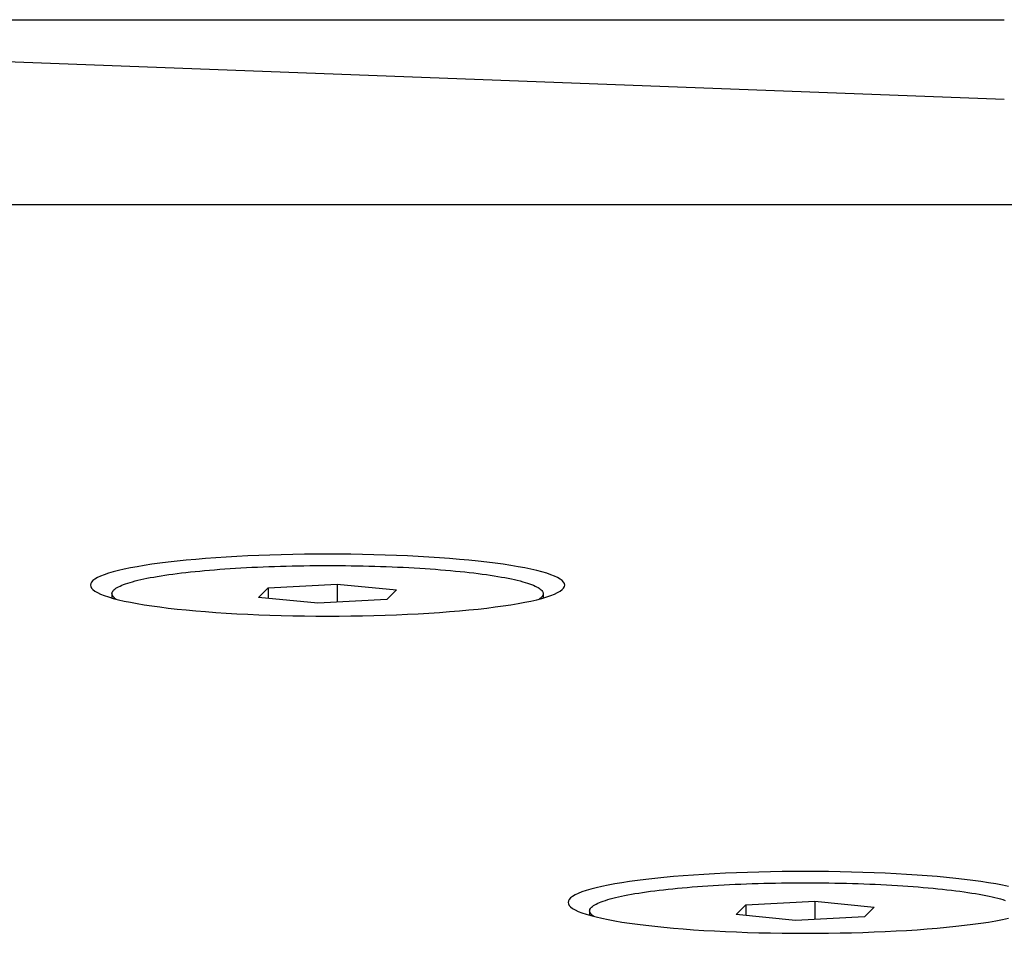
# Model space of a CAD drawing. Extents: x 1917 to 3682, y 1570 to 2675.
# Tile 140 of 166: x 3458 to 3481, y 2630 to 2651. Entities that reach past the tile are written whole.
import ezdxf

# ---------------------------------------------------------------- set-up
doc = ezdxf.new("R2010")
doc.units = 0
doc.header["$MEASUREMENT"] = 0
doc.layers.add('KF_SEQUENZA_5_NW_REAR', color=7, linetype='CONTINUOUS')

# ---------------------------------------------------------------- blocks, each defined once
blk = doc.blocks.new('KF_SEQUENZA_5_NW_REAR')
at = {"layer": 'KF_SEQUENZA_5_NW_REAR'}
for p, q in [((-57.970372, -0.999692), (-17.183908, -0.999692)), ((-57.970372, -1.30252), (-17.183908, -2.843292)), ((90.5, -5.291391), (-119.5, -5.291391)), ((-34.252162, -14.175775), (-32.651956, -14.089258)), ((-32.651956, -14.089258), (-31.277827, -14.226886)), ((-32.651956, -14.089258), (-32.651956, -14.5131)), ((-37.878034, -14.313402), (-37.878034, -14.414186)), ((-34.47824, -14.399919), (-34.252162, -14.175775)), ((-34.252162, -14.175775), (-34.252162, -14.422562)), ((-31.277827, -14.226886), (-31.503905, -14.45103)), ((-27.878034, -14.313402), (-27.878034, -14.414186)), ((-33.104112, -14.537546), (-34.47824, -14.399919)), ((-31.503905, -14.45103), (-33.104112, -14.537546)), ((-23.174128, -21.535025), (-21.573922, -21.448509)), ((-21.573922, -21.448509), (-20.199794, -21.586137)), ((-21.573922, -21.448509), (-21.573922, -21.872351)), ((-26.8, -21.672653), (-26.8, -21.773437)), ((-23.400206, -21.759169), (-23.174128, -21.535025)), ((-23.174128, -21.535025), (-23.174128, -21.781812)), ((-20.199794, -21.586137), (-20.425872, -21.810281)), ((-22.026078, -21.896797), (-23.400206, -21.759169)), ((-20.425872, -21.810281), (-22.026078, -21.896797))]:
    blk.add_line(p, q, dxfattribs=at)
for points in [[(-32.878, -13.3972, 0), (-33.1479, -13.3981, 0), (-33.4171, -13.4007, 0), (-33.6851, -13.405, 0), (-33.951, -13.411, 0), (-34.2144, -13.4187, 0), (-34.4746, -13.4281, 0), (-34.7309, -13.4392, 0), (-34.9828, -13.4519, 0), (-35.2296, -13.4661, 0), (-35.4707, -13.482, 0), (-35.7056, -13.4994, 0), (-35.9337, -13.5182, 0), (-36.1544, -13.5385, 0), (-36.3672, -13.5602, 0), (-36.5716, -13.5832, 0), (-36.7671, -13.6075, 0), (-36.9533, -13.633, 0), (-37.1296, -13.6597, 0), (-37.2957, -13.6875, 0), (-37.4511, -13.7163, 0), (-37.5955, -13.746, 0), (-37.7286, -13.7767, 0), (-37.85, -13.8082, 0), (-37.9594, -13.8404, 0), (-38.0565, -13.8733, 0), (-38.1412, -13.9067, 0), (-38.2132, -13.9407, 0), (-38.2724, -13.9751, 0), (-38.3185, -14.0098, 0), (-38.3515, -14.0447, 0), (-38.3714, -14.0799, 0), (-38.378, -14.1151, 0), (-38.3714, -14.1503, 0), (-38.3515, -14.1855, 0), (-38.3185, -14.2205, 0), (-38.2724, -14.2552, 0), (-38.2132, -14.2895, 0), (-38.1412, -14.3235, 0), (-38.0565, -14.357, 0), (-37.9594, -14.3898, 0), (-37.85, -14.4221, 0), (-37.7286, -14.4535, 0), (-37.5955, -14.4842, 0), (-37.4511, -14.514, 0), (-37.2957, -14.5428, 0), (-37.1296, -14.5705, 0), (-36.9533, -14.5972, 0), (-36.7671, -14.6227, 0), (-36.5716, -14.647, 0), (-36.3672, -14.6701, 0), (-36.1544, -14.6917, 0), (-35.9337, -14.712, 0), (-35.7056, -14.7309, 0), (-35.4707, -14.7482, 0), (-35.2296, -14.7641, 0), (-34.9828, -14.7784, 0), (-34.7309, -14.791, 0), (-34.4746, -14.8021, 0), (-34.2144, -14.8115, 0), (-33.951, -14.8192, 0), (-33.6851, -14.8252, 0), (-33.4171, -14.8296, 0), (-33.1479, -14.8321, 0), (-32.878, -14.833, 0), (-32.6082, -14.8321, 0), (-32.3389, -14.8296, 0), (-32.071, -14.8252, 0), (-31.805, -14.8192, 0), (-31.5416, -14.8115, 0), (-31.2815, -14.8021, 0), (-31.0251, -14.791, 0), (-30.7733, -14.7784, 0), (-30.5265, -14.7641, 0), (-30.2854, -14.7482, 0), (-30.0505, -14.7309, 0), (-29.8224, -14.712, 0), (-29.6017, -14.6917, 0), (-29.3889, -14.6701, 0), (-29.1845, -14.647, 0), (-28.9889, -14.6227, 0), (-28.8028, -14.5972, 0), (-28.6265, -14.5705, 0), (-28.4604, -14.5428, 0), (-28.305, -14.514, 0), (-28.1605, -14.4842, 0), (-28.0275, -14.4535, 0), (-27.9061, -14.4221, 0), (-27.7967, -14.3898, 0), (-27.6995, -14.357, 0), (-27.6149, -14.3235, 0), (-27.5429, -14.2895, 0), (-27.4837, -14.2552, 0), (-27.4376, -14.2205, 0), (-27.4045, -14.1855, 0), (-27.3847, -14.1503, 0), (-27.378, -14.1151, 0), (-27.3847, -14.0799, 0), (-27.4045, -14.0447, 0), (-27.4376, -14.0098, 0), (-27.4837, -13.9751, 0), (-27.5429, -13.9407, 0), (-27.6149, -13.9067, 0), (-27.6995, -13.8733, 0), (-27.7967, -13.8404, 0), (-27.9061, -13.8082, 0), (-28.0275, -13.7767, 0), (-28.1605, -13.746, 0), (-28.305, -13.7163, 0), (-28.4604, -13.6875, 0), (-28.6265, -13.6597, 0), (-28.8028, -13.633, 0), (-28.9889, -13.6075, 0), (-29.1845, -13.5832, 0), (-29.3889, -13.5602, 0), (-29.6017, -13.5385, 0), (-29.8224, -13.5182, 0), (-30.0505, -13.4994, 0), (-30.2854, -13.482, 0), (-30.5265, -13.4661, 0), (-30.7733, -13.4519, 0), (-31.0251, -13.4392, 0), (-31.2815, -13.4281, 0), (-31.5416, -13.4187, 0), (-31.805, -13.411, 0), (-32.071, -13.405, 0), (-32.3389, -13.4007, 0), (-32.6082, -13.3981, 0), (-32.878, -13.3972, 0)], [(-37.7834, -14.4398, 0), (-37.8082, -14.4221, 0), (-37.8293, -14.4043, 0), (-37.8466, -14.3864, 0), (-37.8602, -14.3685, 0), (-37.8699, -14.3506, 0), (-37.8759, -14.3326, 0), (-37.878, -14.3146, 0), (-37.8764, -14.2966, 0), (-37.8709, -14.2786, 0), (-37.8616, -14.2606, 0), (-37.8486, -14.2427, 0), (-37.8318, -14.2248, 0), (-37.8111, -14.207, 0), (-37.7868, -14.1893, 0), (-37.7587, -14.1717, 0), (-37.7269, -14.1541, 0), (-37.6914, -14.1367, 0), (-37.6522, -14.1195, 0), (-37.6094, -14.1024, 0), (-37.563, -14.0854, 0), (-37.513, -14.0686, 0), (-37.4595, -14.052, 0), (-37.4025, -14.0356, 0), (-37.3421, -14.0194, 0), (-37.2783, -14.0035, 0), (-37.2111, -13.9878, 0), (-37.1407, -13.9723, 0), (-37.0669, -13.9571, 0), (-36.99, -13.9421, 0), (-36.91, -13.9275, 0), (-36.8269, -13.9131, 0), (-36.7408, -13.899, 0), (-36.6517, -13.8853, 0), (-36.5598, -13.8718, 0), (-36.4651, -13.8587, 0), (-36.3677, -13.846, 0), (-36.2675, -13.8336, 0), (-36.1649, -13.8216, 0), (-36.0597, -13.8099, 0), (-35.9521, -13.7987, 0), (-35.8421, -13.7878, 0), (-35.7299, -13.7773, 0), (-35.6155, -13.7673, 0), (-35.4991, -13.7576, 0), (-35.3806, -13.7484, 0), (-35.2602, -13.7396, 0), (-35.1381, -13.7312, 0), (-35.0142, -13.7233, 0), (-34.8887, -13.7159, 0), (-34.7616, -13.7089, 0), (-34.6331, -13.7023, 0), (-34.5033, -13.6962, 0), (-34.3722, -13.6906, 0), (-34.2401, -13.6855, 0), (-34.1068, -13.6808, 0), (-33.9727, -13.6766, 0), (-33.8377, -13.6729, 0), (-33.7019, -13.6697, 0), (-33.5656, -13.667, 0), (-33.4287, -13.6647, 0), (-33.2914, -13.663, 0), (-33.1538, -13.6618, 0), (-33.016, -13.661, 0), (-32.878, -13.6608, 0), (-32.7401, -13.661, 0), (-32.6023, -13.6618, 0), (-32.4647, -13.663, 0), (-32.3274, -13.6647, 0), (-32.1905, -13.667, 0), (-32.0541, -13.6697, 0), (-31.9184, -13.6729, 0), (-31.7834, -13.6766, 0), (-31.6492, -13.6808, 0), (-31.516, -13.6855, 0), (-31.3838, -13.6906, 0), (-31.2528, -13.6962, 0), (-31.1229, -13.7023, 0), (-30.9945, -13.7089, 0), (-30.8674, -13.7159, 0), (-30.7419, -13.7233, 0), (-30.618, -13.7312, 0), (-30.4958, -13.7396, 0), (-30.3755, -13.7484, 0), (-30.257, -13.7576, 0), (-30.1405, -13.7673, 0), (-30.0262, -13.7773, 0), (-29.914, -13.7878, 0), (-29.804, -13.7987, 0), (-29.6964, -13.8099, 0), (-29.5912, -13.8216, 0), (-29.4885, -13.8336, 0), (-29.3884, -13.846, 0), (-29.291, -13.8587, 0), (-29.1962, -13.8718, 0), (-29.1043, -13.8853, 0), (-29.0153, -13.899, 0), (-28.9292, -13.9131, 0), (-28.8461, -13.9275, 0), (-28.766, -13.9421, 0), (-28.6891, -13.9571, 0), (-28.6154, -13.9723, 0), (-28.5449, -13.9878, 0), (-28.4778, -14.0035, 0), (-28.4139, -14.0194, 0), (-28.3535, -14.0356, 0), (-28.2965, -14.052, 0), (-28.243, -14.0686, 0), (-28.1931, -14.0854, 0), (-28.1467, -14.1024, 0), (-28.1039, -14.1195, 0), (-28.0647, -14.1367, 0), (-28.0292, -14.1541, 0), (-27.9974, -14.1717, 0), (-27.9693, -14.1893, 0), (-27.9449, -14.207, 0), (-27.9243, -14.2248, 0), (-27.9075, -14.2427, 0), (-27.8944, -14.2606, 0), (-27.8852, -14.2786, 0), (-27.8797, -14.2966, 0), (-27.878, -14.3146, 0), (-27.8802, -14.3326, 0), (-27.8861, -14.3506, 0), (-27.8959, -14.3685, 0), (-27.9094, -14.3864, 0), (-27.9268, -14.4043, 0), (-27.9479, -14.4221, 0), (-27.9727, -14.4398, 0)], [(-21.8, -20.7565, 0), (-22.0699, -20.7573, 0), (-22.3391, -20.7599, 0), (-22.607, -20.7642, 0), (-22.873, -20.7703, 0), (-23.1364, -20.778, 0), (-23.3966, -20.7874, 0), (-23.6529, -20.7984, 0), (-23.9048, -20.8111, 0), (-24.1516, -20.8254, 0), (-24.3927, -20.8412, 0), (-24.6276, -20.8586, 0), (-24.8556, -20.8775, 0), (-25.0763, -20.8977, 0), (-25.2892, -20.9194, 0), (-25.4936, -20.9424, 0), (-25.6891, -20.9667, 0), (-25.8752, -20.9923, 0), (-26.0516, -21.0189, 0), (-26.2176, -21.0467, 0), (-26.3731, -21.0755, 0), (-26.5175, -21.1053, 0), (-26.6506, -21.136, 0), (-26.7719, -21.1674, 0), (-26.8813, -21.1996, 0), (-26.9785, -21.2325, 0), (-27.0632, -21.266, 0), (-27.1352, -21.2999, 0), (-27.1943, -21.3343, 0), (-27.2405, -21.369, 0), (-27.2735, -21.404, 0), (-27.2934, -21.4391, 0), (-27.3, -21.4744, 0), (-27.2934, -21.5096, 0), (-27.2735, -21.5447, 0), (-27.2405, -21.5797, 0), (-27.1943, -21.6144, 0), (-27.1352, -21.6488, 0), (-27.0632, -21.6828, 0), (-26.9785, -21.7162, 0), (-26.8813, -21.7491, 0), (-26.7719, -21.7813, 0), (-26.6506, -21.8128, 0), (-26.5175, -21.8434, 0), (-26.3731, -21.8732, 0), (-26.2176, -21.902, 0), (-26.0516, -21.9298, 0), (-25.8752, -21.9565, 0), (-25.6891, -21.982, 0), (-25.4936, -22.0063, 0), (-25.2892, -22.0293, 0), (-25.0763, -22.051, 0), (-24.8556, -22.0713, 0), (-24.6276, -22.0901, 0), (-24.3927, -22.1075, 0), (-24.1516, -22.1233, 0), (-23.9048, -22.1376, 0), (-23.6529, -22.1503, 0), (-23.3966, -22.1613, 0), (-23.1364, -22.1707, 0), (-22.873, -22.1785, 0), (-22.607, -22.1845, 0), (-22.3391, -22.1888, 0), (-22.0699, -22.1914, 0), (-21.8, -22.1923, 0), (-21.5301, -22.1914, 0), (-21.2609, -22.1888, 0), (-20.993, -22.1845, 0), (-20.727, -22.1785, 0), (-20.4636, -22.1707, 0), (-20.2034, -22.1613, 0), (-19.9471, -22.1503, 0), (-19.6952, -22.1376, 0), (-19.4484, -22.1233, 0), (-19.2073, -22.1075, 0), (-18.9724, -22.0901, 0), (-18.7444, -22.0713, 0), (-18.5237, -22.051, 0), (-18.3108, -22.0293, 0), (-18.1064, -22.0063, 0), (-17.9109, -21.982, 0), (-17.7248, -21.9565, 0), (-17.5484, -21.9298, 0), (-17.3824, -21.902, 0), (-17.2269, -21.8732, 0), (-17.0825, -21.8434, 0)], [(-17.0825, -21.1053, 0), (-17.2269, -21.0755, 0), (-17.3824, -21.0467, 0), (-17.5484, -21.0189, 0), (-17.7248, -20.9923, 0), (-17.9109, -20.9667, 0), (-18.1064, -20.9424, 0), (-18.3108, -20.9194, 0), (-18.5237, -20.8977, 0), (-18.7444, -20.8775, 0), (-18.9724, -20.8586, 0), (-19.2073, -20.8412, 0), (-19.4484, -20.8254, 0), (-19.6952, -20.8111, 0), (-19.9471, -20.7984, 0), (-20.2034, -20.7874, 0), (-20.4636, -20.778, 0), (-20.727, -20.7703, 0), (-20.993, -20.7642, 0), (-21.2609, -20.7599, 0), (-21.5301, -20.7573, 0), (-21.8, -20.7565, 0)], [(-26.7053, -21.799, 0), (-26.7302, -21.7813, 0), (-26.7513, -21.7635, 0), (-26.7686, -21.7457, 0), (-26.7821, -21.7278, 0), (-26.7919, -21.7098, 0), (-26.7978, -21.6918, 0), (-26.8, -21.6738, 0), (-26.7983, -21.6558, 0), (-26.7929, -21.6378, 0), (-26.7836, -21.6199, 0), (-26.7706, -21.6019, 0), (-26.7537, -21.5841, 0), (-26.7331, -21.5663, 0), (-26.7087, -21.5485, 0), (-26.6807, -21.5309, 0), (-26.6488, -21.5134, 0), (-26.6133, -21.496, 0), (-26.5742, -21.4787, 0), (-26.5314, -21.4616, 0), (-26.485, -21.4447, 0), (-26.435, -21.4279, 0), (-26.3815, -21.4113, 0), (-26.3245, -21.3949, 0), (-26.2641, -21.3787, 0), (-26.2003, -21.3627, 0), (-26.1331, -21.347, 0), (-26.0626, -21.3315, 0), (-25.9889, -21.3163, 0), (-25.912, -21.3014, 0), (-25.832, -21.2867, 0), (-25.7489, -21.2723, 0), (-25.6628, -21.2583, 0), (-25.5737, -21.2445, 0), (-25.4818, -21.2311, 0), (-25.3871, -21.218, 0), (-25.2896, -21.2053, 0), (-25.1895, -21.1929, 0), (-25.0868, -21.1808, 0), (-24.9816, -21.1692, 0), (-24.874, -21.1579, 0), (-24.7641, -21.1471, 0), (-24.6519, -21.1366, 0), (-24.5375, -21.1265, 0), (-24.421, -21.1169, 0), (-24.3026, -21.1077, 0), (-24.1822, -21.0989, 0), (-24.06, -21.0905, 0), (-23.9361, -21.0826, 0), (-23.8106, -21.0751, 0), (-23.6836, -21.0681, 0), (-23.5551, -21.0615, 0), (-23.4253, -21.0555, 0), (-23.2942, -21.0498, 0), (-23.162, -21.0447, 0), (-23.0288, -21.04, 0), (-22.8946, -21.0359, 0), (-22.7596, -21.0322, 0), (-22.6239, -21.0289, 0), (-22.4875, -21.0262, 0), (-22.3507, -21.024, 0), (-22.2134, -21.0223, 0), (-22.0758, -21.021, 0), (-21.9379, -21.0203, 0), (-21.8, -21.02, 0), (-21.6621, -21.0203, 0), (-21.5242, -21.021, 0), (-21.3866, -21.0223, 0), (-21.2493, -21.024, 0), (-21.1125, -21.0262, 0), (-20.9761, -21.0289, 0), (-20.8404, -21.0322, 0), (-20.7054, -21.0359, 0), (-20.5712, -21.04, 0), (-20.438, -21.0447, 0), (-20.3058, -21.0498, 0), (-20.1747, -21.0555, 0), (-20.0449, -21.0615, 0), (-19.9164, -21.0681, 0), (-19.7894, -21.0751, 0), (-19.6639, -21.0826, 0), (-19.54, -21.0905, 0), (-19.4178, -21.0989, 0), (-19.2974, -21.1077, 0), (-19.179, -21.1169, 0), (-19.0625, -21.1265, 0), (-18.9481, -21.1366, 0), (-18.8359, -21.1471, 0), (-18.726, -21.1579, 0), (-18.6184, -21.1692, 0), (-18.5132, -21.1808, 0), (-18.4105, -21.1929, 0), (-18.3104, -21.2053, 0), (-18.2129, -21.218, 0), (-18.1182, -21.2311, 0), (-18.0263, -21.2445, 0), (-17.9372, -21.2583, 0), (-17.8511, -21.2723, 0), (-17.768, -21.2867, 0), (-17.688, -21.3014, 0), (-17.6111, -21.3163, 0), (-17.5374, -21.3315, 0), (-17.4669, -21.347, 0), (-17.3997, -21.3627, 0), (-17.3359, -21.3787, 0), (-17.2755, -21.3949, 0), (-17.2185, -21.4113, 0), (-17.165, -21.4279, 0)]]:
    blk.add_polyline3d(points, dxfattribs=at)

msp = doc.modelspace()

# ---------------------------------------------------------------- block references
at = {"layer": 'KF_SEQUENZA_5_NW_REAR'}
msp.add_blockref('KF_SEQUENZA_5_NW_REAR', (3498.094, 2652.435), dxfattribs=at)

doc.saveas('drawing.dxf')
